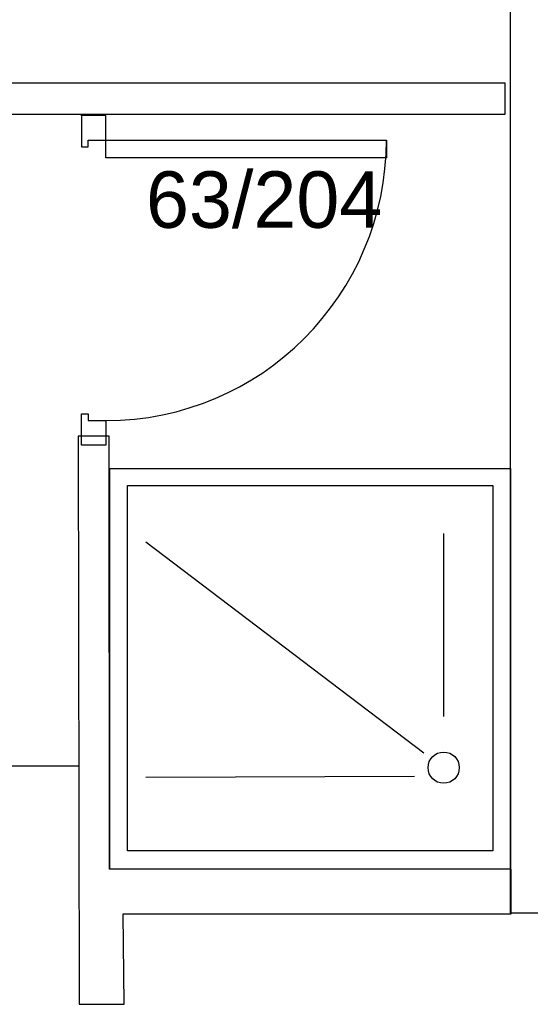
# Model space of a CAD drawing. Header units: millimetres. Extents: x -15 to 127, y -65 to 67.
# Tile 136 of 256: x 37.834 to 37.949, y -50.37 to -50.149. Entities that reach past the tile are written whole.
import ezdxf

# ---------------------------------------------------------------- set-up
doc = ezdxf.new("R2010")
doc.units = ezdxf.units.MM
doc.header["$MEASUREMENT"] = 0
doc.layers.add('Calque 5', color=7, linetype='Continuous')
doc.styles.get("Standard").update_dxf_attribs({"font": 'BKANT.TTF'})

# ---------------------------------------------------------------- blocks, each defined once
blk = doc.blocks.new('PD_27234')
at = {"layer": 'Calque 5', "color": 0}
for p, q in [((14.14194859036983, -36.452921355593), (14.14194859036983, -36.41177818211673)), ((14.13749878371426, -36.46114655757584), (14.07506864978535, -36.41377818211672)), ((14.13538603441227, -36.46639114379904), (14.07506864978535, -36.46658747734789))]:
    blk.add_line(p, q, dxfattribs=at)
for points in [[(14.15694847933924, -36.48720706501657), (14.06694848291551, -36.48720706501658), (14.06694848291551, -36.39720706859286), (14.15694847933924, -36.39720706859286), (14.15694847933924, -36.48720706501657)], [(14.15297262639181, -36.48304044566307), (14.0709286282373, -36.48304044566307), (14.0709286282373, -36.40104044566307), (14.15297262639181, -36.40104044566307), (14.15297262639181, -36.48304044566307)]]:
    blk.add_lwpolyline(points, dxfattribs=at)
blk.add_circle((14.14194859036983, -36.46439111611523), 0.003500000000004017, dxfattribs=at)
blk = doc.blocks.new('PD_27259')
at = {"layer": 'Calque 5', "color": 0}
for points in [[(14.06607262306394, -36.31794639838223), (14.06057262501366, -36.31794639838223), (14.06057262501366, -36.32494639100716), (14.06207261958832, -36.32494639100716), (14.06207261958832, -36.3234463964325), (14.06607262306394, -36.32344640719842), (14.06607262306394, -36.31794639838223)], [(14.12907259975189, -36.32344641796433), (14.12907259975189, -36.32744641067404), (14.06607261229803, -36.32744641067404), (14.06607261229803, -36.32344641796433), (14.12907259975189, -36.32344641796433)], [(14.06607262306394, -36.39194638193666), (14.06057262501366, -36.39194638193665), (14.06057262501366, -36.38494638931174), (14.06207261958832, -36.38494638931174), (14.06207261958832, -36.38644638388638), (14.06607262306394, -36.38644639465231), (14.06607262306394, -36.39194638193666)]]:
    blk.add_lwpolyline(points, dxfattribs=at)
blk.add_arc((14.06607262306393, -36.32344640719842), 0.0629999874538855, 270, 0, dxfattribs=at)
blk = doc.blocks.new('PD_27258')
at = {"layer": 'Calque 5', "color": 0}
blk.add_point((14.06057262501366, -36.31794639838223), dxfattribs=at)
at = {"layer": 'Calque 5'}
blk.add_blockref('PD_27259', (0, 0), dxfattribs=at)
blk = doc.blocks.new('PD_28577')
at = {"layer": 'Calque 5', "color": 0}
for p, q in [((14.14194859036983, -36.452921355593), (14.14194859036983, -36.41177818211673)), ((14.13749878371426, -36.46114655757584), (14.07506864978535, -36.41377818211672)), ((14.13538603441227, -36.46639114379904), (14.07506864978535, -36.46658747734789))]:
    blk.add_line(p, q, dxfattribs=at)
for points in [[(14.15694847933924, -36.48720706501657), (14.06694848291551, -36.48720706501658), (14.06694848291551, -36.39720706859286), (14.15694847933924, -36.39720706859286), (14.15694847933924, -36.48720706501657)], [(14.15297262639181, -36.48304044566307), (14.0709286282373, -36.48304044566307), (14.0709286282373, -36.40104044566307), (14.15297262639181, -36.40104044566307), (14.15297262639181, -36.48304044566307)]]:
    blk.add_lwpolyline(points, dxfattribs=at)
blk.add_circle((14.14194859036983, -36.46439111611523), 0.003500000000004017, dxfattribs=at)
blk = doc.blocks.new('PD_28602')
at = {"layer": 'Calque 5', "color": 0}
for points in [[(14.06607262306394, -36.31794639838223), (14.06057262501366, -36.31794639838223), (14.06057262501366, -36.32494639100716), (14.06207261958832, -36.32494639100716), (14.06207261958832, -36.3234463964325), (14.06607262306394, -36.32344640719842), (14.06607262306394, -36.31794639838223)], [(14.12907259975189, -36.32344641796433), (14.12907259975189, -36.32744641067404), (14.06607261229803, -36.32744641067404), (14.06607261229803, -36.32344641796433), (14.12907259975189, -36.32344641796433)], [(14.06607262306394, -36.39194638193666), (14.06057262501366, -36.39194638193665), (14.06057262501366, -36.38494638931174), (14.06207261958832, -36.38494638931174), (14.06207261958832, -36.38644638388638), (14.06607262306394, -36.38644639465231), (14.06607262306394, -36.39194638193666)]]:
    blk.add_lwpolyline(points, dxfattribs=at)
blk.add_arc((14.06607262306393, -36.32344640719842), 0.0629999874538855, 270, 0, dxfattribs=at)
blk = doc.blocks.new('PD_28601')
at = {"layer": 'Calque 5', "color": 0}
blk.add_point((14.06057262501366, -36.31794639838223), dxfattribs=at)
at = {"layer": 'Calque 5'}
blk.add_blockref('PD_28602', (0, 0), dxfattribs=at)

msp = doc.modelspace()

# ---------------------------------------------------------------- linework, layer by layer
at = {"layer": 'Calque 5', "color": 0}
msp.add_line((37.69381747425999, -50.31656800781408), (37.84707995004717, -50.31656800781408), dxfattribs=at)
msp.add_line((37.69381747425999, -50.31656800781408), (37.84707995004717, -50.31656800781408), dxfattribs=at)
for points in [[(37.94414620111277, -49.74461858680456), (37.95414620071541, -49.74461858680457), (37.95414620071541, -50.34965162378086), (37.94414620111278, -50.34965162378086), (37.94414620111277, -49.74461858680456)], [(37.94414620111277, -49.74461858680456), (37.95414620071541, -49.74461858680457), (37.95414620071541, -50.34965162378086), (37.94414620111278, -50.34965162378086), (37.94414620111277, -49.74461858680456)], [(37.68668448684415, -50.17023213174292), (37.94290140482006, -50.17023213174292), (37.94290140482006, -50.16323213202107), (37.68668448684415, -50.16323213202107), (37.68668448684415, -50.17023213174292)], [(37.68668448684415, -50.17023213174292), (37.94290140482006, -50.17023213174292), (37.94290140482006, -50.16323213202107), (37.68668448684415, -50.16323213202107), (37.68668448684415, -50.17023213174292)], [(37.84724886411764, -50.3701096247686), (37.8572989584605, -50.3700830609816), (37.85712070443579, -50.34975637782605), (37.94429157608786, -50.34978294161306), (37.94429157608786, -50.33975608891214), (37.85407060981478, -50.33975608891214), (37.85398611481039, -50.24251632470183), (37.84698611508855, -50.24251632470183), (37.84724886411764, -50.3701096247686)], [(37.84724886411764, -50.3701096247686), (37.8572989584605, -50.3700830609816), (37.85712070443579, -50.34975637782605), (37.94429157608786, -50.34978294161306), (37.94429157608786, -50.33975608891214), (37.85407060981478, -50.33975608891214), (37.85398611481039, -50.24251632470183), (37.84698611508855, -50.24251632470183), (37.84724886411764, -50.3701096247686)]]:
    msp.add_lwpolyline(points, dxfattribs=at)

# ---------------------------------------------------------------- block references
at = {"layer": 'Calque 5'}
for name in ['PD_27258', 'PD_28601', 'PD_27234', 'PD_28577']:
    msp.add_blockref(name, (23.78716349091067, -13.85256994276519), dxfattribs=at)

# ---------------------------------------------------------------- texts
at = {"layer": 'Calque 5', "color": 0, "insert": (37.86224000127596, -50.18304549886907), "char_height": 0.01267795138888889, "width": 0.05291666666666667, "attachment_point": 1}
msp.add_mtext('{\\fArial|b0|i0|c0|p34;\\W0.98;63/204}', dxfattribs=at)
msp.add_mtext('{\\fArial|b0|i0|c0|p34;\\W0.98;63/204}', dxfattribs=at)

doc.saveas('drawing.dxf')
